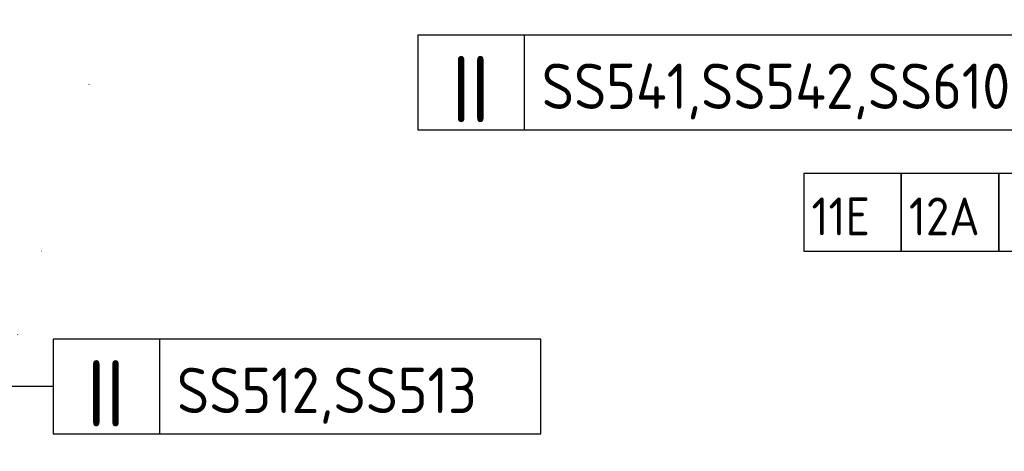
# Model space of a CAD drawing. Header units: millimetres. Extents: x -437 to 139813, y -473 to 90544.
# Tile 122 of 149: x 63473 to 66073, y 70985 to 72126. Entities that reach past the tile are written whole.
import ezdxf
from ezdxf.enums import TextEntityAlignment as Align

# ---------------------------------------------------------------- set-up
doc = ezdxf.new("R2010")
doc.units = ezdxf.units.MM
doc.linetypes.add('DGN Style 1', pattern=[688.000884, 1.14476, -686.856124])
for name, color, linetype in [('00-HHL-Installationen', 2, 'Continuous'), ('B4TM', 3, 'Continuous'), ('Xref', 253, 'Continuous')]:
    doc.layers.add(name, color=color, linetype=linetype)
doc.layers.add('059 Kader (tekening)', color=253, linetype='Continuous', lineweight=13)
doc.styles.add('ISO', font='isocp.shx')

# ---------------------------------------------------------------- blocks, each defined once
blk = doc.blocks.new('AE1')
at = {"layer": '059 Kader (tekening)', "color": 12, "linetype": 'Continuous', "lineweight": 13}
mesh = blk.add_polyface(dxfattribs=at)
corners = [(0, 0), (1399, 0), (1399, 841), (0, 841)]
mesh.append_faces([[corners[k] for k in face] for face in [(3, 1, 2)]], dxfattribs={"vtx0": -1, "color": 12})
mesh.append_faces([[corners[k] for k in face] for face in [(3, 0, 1)]], dxfattribs={"vtx2": -1, "color": 12})
at = {"layer": '059 Kader (tekening)', "color": 12, "linetype": 'Continuous', "lineweight": 35}
mesh = blk.add_polyface(dxfattribs=at)
corners = [(10, 10), (1389, 10), (1389, 831), (10, 831)]
mesh.append_faces([[corners[k] for k in face] for face in [(0, 2, 3)]], dxfattribs={"vtx0": -1, "color": 12})
mesh.append_faces([[corners[k] for k in face] for face in [(1, 2, 0)]], dxfattribs={"vtx1": -1, "color": 12})

msp = doc.modelspace()

# ---------------------------------------------------------------- linework, layer by layer
at = {"layer": 'B4TM', "color": 1}
msp.add_line((63561, 71156), (63441.8, 71156), dxfattribs=at)
for points in [[(64524.5, 71834.7), (66284.3, 71834.7), (66284.3, 72084.7), (64524.5, 72084.7)], [(64805.6, 71834.7), (66284.3, 71834.7), (66284.3, 72084.7), (64805.6, 72084.7)], [(65544.1, 71514), (65801.3, 71514), (65801.3, 71718.8), (65544.1, 71718.8)], [(65801.3, 71514), (66058.5, 71514), (66058.5, 71718.8), (65801.3, 71718.8)], [(66058.5, 71514), (66315.7, 71514), (66315.7, 71718.8), (66058.5, 71718.8)], [(63561, 71031), (64849.1, 71031), (64849.1, 71281), (63561, 71281)], [(63842.2, 71031), (64849.1, 71031), (64849.1, 71281), (63842.2, 71281)]]:
    msp.add_lwpolyline(points, close=True, dxfattribs=at)

# ---------------------------------------------------------------- block references
at = {"layer": 'Xref', "linetype": 'Continuous', "lineweight": 35, "xscale": 100, "yscale": 100, "zscale": 100}
msp.add_blockref('AE1', (-87, 6444.2), dxfattribs=at)

# ---------------------------------------------------------------- texts
at = {"layer": '00-HHL-Installationen', "color": 4, "style": 'ISO', "flags": 4}
for p in [(64664.3, 71854.7), (63700.8, 71051)]:
    msp.add_attdef('II', text='', height=175, dxfattribs=at).set_placement(p, align=Align.CENTER)
at = {"layer": '00-HHL-Installationen', "color": 3, "style": 'ISO', "flags": 4}
for tag, p, height in [('SS541,SS542,SS610', (64851.8, 71889.7), 120), ('11E', (65564.1, 71555.7), 100), ('12A', (65821.3, 71555.7), 100), ('SS512,SS513', (63888.3, 71086), 120)]:
    msp.add_attdef(tag, p, '', height=height, dxfattribs=at)

# ---------------------------------------------------------------- meshes
at = {"layer": 'Xref', "linetype": 'DGN Style 1', "lineweight": 13}
mesh = msp.add_polyface(dxfattribs=at)
corners = [(52913, 85844.2), (67613, 85844.2), (67613, 60044.2), (60263, 60044.2), (41813, 60044.2), (41813, 85844.2), (49313, 85844.2), (49313, 85834.2), (52913, 85834.2)]
mesh.append_faces([[corners[k] for k in face] for face in [(3, 1, 2), (1, 8, 0), (7, 5, 6)]], dxfattribs={"vtx0": -1})
mesh.append_faces([[corners[k] for k in face] for face in [(8, 3, 7), (4, 7, 3)]], dxfattribs={"vtx0": -1, "vtx1": -1})
mesh.append_faces([[corners[k] for k in face] for face in [(3, 8, 1)]], dxfattribs={"vtx0": -1, "vtx1": -1, "vtx2": -1})
mesh.append_faces([[corners[k] for k in face] for face in [(7, 4, 5)]], dxfattribs={"vtx0": -1, "vtx2": -1})

doc.saveas('drawing.dxf')
